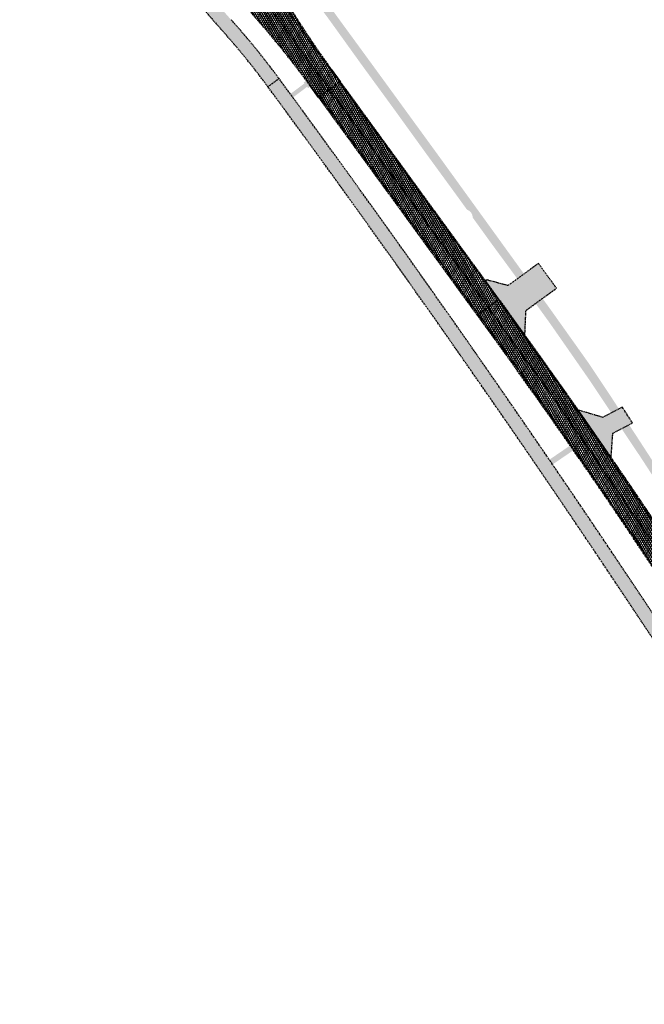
# Model space of a CAD drawing. Header units: metres. Extents: x 101723 to 104407, y 400975 to 405689.
# Tile 33 of 48: x 103090 to 103253, y 403601 to 403857. Entities that reach past the tile are written whole.
import ezdxf

# ---------------------------------------------------------------- set-up
doc = ezdxf.new("R2010")
doc.units = ezdxf.units.M
doc.linetypes.add('HIDDEN', pattern=[0.375, 0.25, -0.125])
doc.layers.add('_hulplijn voor arcering', color=1, linetype='HIDDEN', plot=False)
for name, color, linetype, lineweight, true_color in [('B-WE-VH-OPENVERHARDING_BETONSTRAATSTEEN_BEDRIJFSUITRIT-V', 7, 'Continuous', 18, 0xaf839a), ('B-WE-VH-OPENVERHARDING_BETONSTRAATSTEEN_INRIT-V', 7, 'Continuous', 18, 0xd7c1cc), ('N-WE-GR-GRAS-V', 7, 'Continuous', 18, 0xbeffa8), ('N-WE-VH-GESLOTENVERHARDING_ASFALT_DEKLAAG-V', 7, 'Continuous', 18, 0x97aace), ('N-WE-VH-GESLOTENVERHARDING_ASFALT_RECONSTRUCTIE-V', 7, 'Continuous', 18, 0x97aace), ('N-WE-VH-GESLOTENVERHARDING_FIETSPAD_ASFALT-V', 7, 'Continuous', 18, 0x7db5ae)]:
    doc.layers.add(name, color=color, linetype=linetype, lineweight=lineweight, true_color=true_color)
doc.layers.add('N-WE-VH-GESLOTENVERHARDING_ASFALT-V', color=253, linetype='Continuous', lineweight=18)
doc.layers.add('N-WE-VH-KANTVERHARDING-G', color=210, linetype='Continuous', lineweight=35)
pattern_1 = [(59.99999999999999, (0, 0), (-0.4330127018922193, 0.2500000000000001), []), (120, (0, 0), (-0.4330127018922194, -0.2499999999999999), [])]

msp = doc.modelspace()

# ---------------------------------------------------------------- hatches: boundary and pattern name
at = {"layer": 'B-WE-VH-OPENVERHARDING_BETONSTRAATSTEEN_BEDRIJFSUITRIT-V'}
h = msp.add_hatch(color=256, dxfattribs=at)
h.dxf.hatch_style = 1
h.paths.add_polyline_path([(103230.0599086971, 403787.4875451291), (103225.3516153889, 403793.9553093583), (103217.4055347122, 403788.1708563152), (103211.9195041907, 403789.67032227, -0.1795258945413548), (103211.3997637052, 403789.624442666), (103217.6279610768, 403781.0687921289), (103221.8226292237, 403775.3065927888), (103222.1138280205, 403781.7030920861)])
h = msp.add_hatch(color=256, dxfattribs=at)
h.dxf.hatch_style = 1
h.paths.add_polyline_path([(103249.843303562, 403752.388590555), (103247.2127266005, 403756.4974917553), (103242.1591847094, 403753.8448923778), (103235.7246959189, 403755.7257407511, -0.002201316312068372), (103244.2752415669, 403743.4018181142), (103244.7271059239, 403749.7100301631)])
at = {"layer": 'B-WE-VH-OPENVERHARDING_BETONSTRAATSTEEN_INRIT-V'}
h = msp.add_hatch(color=256, dxfattribs=at)
h.dxf.hatch_style = 1
h.paths.add_polyline_path([(103234.4725362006, 403745.279703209, 0.0002210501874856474), (103233.6171610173, 403746.5119664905), (103228.1844701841, 403742.8039099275, -0.0001088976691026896), (103229.0298202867, 403741.5648040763)])
at = {"layer": 'N-WE-GR-GRAS-V'}
h = msp.add_hatch(color=256, dxfattribs=at)
h.dxf.hatch_style = 1
edge = h.paths.add_edge_path()
edge.add_line((103170.9500000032, 403857.3569999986), (103179.2029999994, 403845.8710000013))
edge.add_line((103179.2029999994, 403845.8710000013), (103187.8000000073, 403834.0919999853))
edge.add_line((103187.8000000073, 403834.0919999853), (103196.2669999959, 403822.3650000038))
edge.add_line((103196.2669999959, 403822.3650000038), (103204.2240000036, 403811.4560000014))
edge.add_line((103204.2240000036, 403811.4560000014), (103206.7398434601, 403807.9713889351))
edge.add_arc((103206.045, 403805.884), 2.200000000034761, 0.06898661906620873, 71.58859334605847, ccw=False)
edge.add_line((103208.2449984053, 403805.8866488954), (103212.9159999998, 403799.4169999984))
edge.add_line((103212.9159999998, 403799.4169999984), (103219.8560484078, 403789.9547397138))
edge.add_line((103219.8560484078, 403789.9547397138), (103221.6087888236, 403791.2306699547))
edge.add_line((103221.6087888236, 403791.2306699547), (103220.3669999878, 403792.9390000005))
edge.add_line((103220.3669999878, 403792.9390000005), (103210.503, 403806.585))
edge.add_line((103210.503, 403806.585), (103199.8389999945, 403821.3410000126))
edge.add_line((103199.8389999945, 403821.3410000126), (103189.651, 403835.346))
edge.add_line((103189.651, 403835.346), (103185.542, 403840.994))
edge.add_line((103185.542, 403840.994), (103182.4620000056, 403845.2270000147))
edge.add_line((103182.4620000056, 403845.2270000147), (103173.3369999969, 403857.7190000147))
edge.add_line((103173.3369999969, 403857.7190000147), (103165.4330000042, 403868.6660000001))
edge.add_line((103165.4330000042, 403868.6660000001), (103159.028999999, 403877.4389999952))
edge.add_line((103159.028999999, 403877.4389999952), (103150.3001707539, 403889.578630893))
edge.add_arc((103140.3095492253, 403892.8093400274), 10.50000000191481, 327.54652705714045, 342.0801315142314, ccw=False)
edge.add_line((103149.1697377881, 403887.1748871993), (103155.1919999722, 403878.9039999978))
edge.add_line((103155.1919999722, 403878.9039999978), (103163.1289999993, 403867.9679999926))
edge.add_line((103163.1289999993, 403867.9679999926), (103163.7659999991, 403867.0830000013))
edge.add_line((103163.7659999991, 403867.0830000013), (103170.9500000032, 403857.3569999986))
h = msp.add_hatch(color=256, dxfattribs=at)
h.dxf.hatch_style = 1
h.paths.add_polyline_path([(103165.122, 403839.9959999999), (103165.401, 403839.6329999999), (103165.9650055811, 403840.0988052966, 0.001964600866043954), (103164.8418873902, 403841.581782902), (103164.225, 403841.1129999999), (103164.427, 403840.859), (103160.7380594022, 403838.1089250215, -8.319761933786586e-05), (103161.4156743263, 403837.1847238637)])
h = msp.add_hatch(color=256, dxfattribs=at)
h.dxf.hatch_style = 1
h.paths.add_polyline_path([(103235.1159999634, 403772.6480000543), (103227.7850000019, 403782.962999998), (103226.4198221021, 403784.8376966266), (103224.6209172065, 403783.5281603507), (103228.3250000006, 403778.4009999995), (103238.802, 403763.3400000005), (103244.354756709, 403754.9973460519), (103246.324, 403756.0310000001), (103244.4870000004, 403758.8749999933), (103241.6200000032, 403763.2109999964), (103238.3180000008, 403768.1309999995)])
h = msp.add_hatch(color=256, dxfattribs=at)
h.dxf.hatch_style = 1
h.paths.add_polyline_path([(103251.8189999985, 403743.6960000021), (103260.2429999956, 403730.7319999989), (103267.9469999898, 403718.682999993), (103274.1490000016, 403708.9479999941), (103276.573, 403705.052), (103278.458, 403706.271), (103274.1110000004, 403713.2359999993), (103270.091, 403719.444), (103265.4309999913, 403726.6450000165), (103261.8780000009, 403732.1870000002), (103258.6619999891, 403737.0560000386), (103255.024000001, 403742.5890000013), (103251.3970000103, 403748.179999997), (103248.954, 403751.9230000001), (103246.9902049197, 403750.8948646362)])
at = {"layer": 'N-WE-VH-GESLOTENVERHARDING_ASFALT-V'}
h = msp.add_hatch(dxfattribs=at)
h.set_pattern_fill('AVH-ASFALT-SO', color=256, scale=0.5, pattern_type=2)
h.set_pattern_definition(pattern_1)
h.paths.add_polyline_path([(103167.9597694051, 403929.7314462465), (103162.2936930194, 403941.3822672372), (103156.1374647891, 403939.7788034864), (103156.4810369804, 403939.0916239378, -0.3664955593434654), (103151.8925417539, 403920.2566367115), (103147.3883028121, 403916.97771724, -0.07602986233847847), (103143.3600065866, 403914.8934288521), (103144.1599655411, 403912.5248711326), (103143.3684378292, 403911.9486682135, -0.4166644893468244), (103122.3399457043, 403915.3493746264, 0.02344876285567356), (103108.2178725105, 403933.2562357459, -0.02011262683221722), (103096.3299875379, 403948.1251122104), (103096.0067185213, 403947.8897843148), (103097.323, 403946.084), (103098.016, 403945.134), (103102.477, 403938.907), (103116.345, 403919.849), (103123.715, 403909.888), (103123.215, 403909.57), (103134.433, 403894.714), (103144.167, 403881.547), (103144.463, 403881.144), (103145.434, 403879.824), (103153.831, 403868.405), (103156.1, 403865.269), (103156.922, 403864.133), (103158.184, 403862.389), (103168.182, 403848.571), (103173.5506360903, 403841.2273826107), (103173.7363273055, 403841.3625589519), (103171.3821806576, 403844.5964410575, -0.02283365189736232), (103159.4746434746, 403862.629719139, 0.02619214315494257), (103145.3008398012, 403883.7916979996, -0.4181511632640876), (103148.4802413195, 403904.9088120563), (103150.3092017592, 403906.2402276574), (103152.3614387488, 403904.8125290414, -0.08362624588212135), (103155.1497363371, 403907.6612220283), (103164.0753216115, 403914.1587182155, 0.3633850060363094)])
h = msp.add_hatch(dxfattribs=at)
h.set_pattern_fill('AVH-ASFALT-SO', color=256, scale=0.5, pattern_type=2)
h.set_pattern_definition(pattern_1)
h.paths.add_polyline_path([(103123.456, 403898.862), (103118.67, 403905.491), (103106.511, 403922.249), (103092.432, 403941.593), (103091.999, 403942.189), (103090.6753934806, 403944.0087767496), (103090.2617182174, 403943.7076370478, -0.02011261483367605), (103100.7588231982, 403927.8263382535, 0.02135754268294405), (103112.2566055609, 403910.5248544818), (103117.2646656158, 403903.6453018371, -0.2847435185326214), (103118.0482462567, 403893.1389499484), (103122.8095352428, 403886.5988672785, -0.2847349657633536), (103132.5666188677, 403882.6250680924), (103138.344463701, 403874.6880650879, 0.02283365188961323), (103152.2204760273, 403857.3489533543, -0.02283365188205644), (103165.7228869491, 403840.476684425), (103168.0499485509, 403837.2225717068), (103168.3891683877, 403837.4700248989), (103166.274, 403840.354), (103165.183, 403841.841), (103160.949, 403847.614), (103153.713, 403857.596), (103150.894, 403861.479), (103145.482, 403868.936), (103136.849, 403880.776), (103136.665, 403880.666), (103136.084, 403881.39)])
h = msp.add_hatch(dxfattribs=at)
h.set_pattern_fill('AVH-ASFALT-SO', color=256, scale=0.5, pattern_type=2)
h.set_pattern_definition(pattern_1)
h.paths.add_polyline_path([(103173.7363273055, 403841.3625589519), (103173.5506360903, 403841.2273826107), (103180.303, 403831.991), (103193.53, 403813.818), (103194.205, 403812.891), (103205.444, 403797.414), (103213.607, 403786.22), (103214.888, 403784.463), (103215.0639502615, 403784.5909638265)])
h = msp.add_hatch(dxfattribs=at)
h.set_pattern_fill('AVH-ASFALT-SO', color=256, scale=0.5, pattern_type=2)
h.set_pattern_definition(pattern_1)
h.paths.add_polyline_path([(103182.068, 403818.657), (103171.284, 403833.523), (103168.3891683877, 403837.4700248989), (103168.0772583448, 403837.2424935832), (103209.3986977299, 403780.4793928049), (103209.736, 403780.723), (103205.459, 403786.635), (103195.016, 403800.939), (103188.226, 403810.231)])
h = msp.add_hatch(dxfattribs=at)
h.set_pattern_fill('AVH-ASFALT-SO', color=256, scale=0.5, pattern_type=2)
h.set_pattern_definition(pattern_1)
h.paths.add_polyline_path([(103217.6279610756, 403781.0687921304), (103215.0639502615, 403784.5909638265), (103214.888, 403784.463), (103215.825, 403783.178), (103219.666, 403777.829), (103223.096, 403773.083), (103233.993, 403757.763), (103236.299, 403754.403), (103242.402, 403745.511), (103257.344, 403723.553), (103271.5527446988, 403701.8643896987), (103271.5530000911, 403701.864000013), (103271.8250292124, 403702.0387340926, 0.01406623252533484)])
h = msp.add_hatch(dxfattribs=at)
h.set_pattern_fill('AVH-ASFALT-SO', color=256, scale=0.5, pattern_type=2)
h.set_pattern_definition(pattern_1)
h.paths.add_polyline_path([(103221.354, 403764.716), (103218.408, 403768.738), (103209.736, 403780.723), (103209.3986977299, 403780.4793928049), (103211.9686673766, 403776.9490354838, -0.01406692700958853), (103265.9455841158, 403698.2397674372), (103266.183, 403698.393), (103262.733, 403703.644), (103259.465, 403708.621), (103256.998, 403712.38), (103255.154, 403715.235), (103253.453, 403717.835), (103250.942, 403721.583), (103248.024, 403725.95), (103245.683, 403729.324), (103243.09, 403733.219), (103240.544, 403736.935), (103236.349, 403742.917), (103234.493, 403745.59), (103233.781, 403746.615), (103231.528, 403749.858), (103228.509, 403754.405), (103225.693, 403758.395), (103223.335, 403761.858)])
at = {"layer": 'N-WE-VH-GESLOTENVERHARDING_ASFALT_DEKLAAG-V'}
h = msp.add_hatch(dxfattribs=at)
h.set_pattern_fill('AVH-ASFALT-SO', color=256, scale=0.5, pattern_type=2)
h.set_pattern_definition(pattern_1)
h.paths.add_polyline_path([(103158.184, 403862.389), (103156.922, 403864.133), (103156.1, 403865.269), (103155.885, 403865.113), (103153.4230586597, 403863.3198885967), (103154.8166976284, 403861.4117140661), (103164.001, 403848.796), (103170.9073493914, 403839.3031675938), (103173.5506360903, 403841.2273826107), (103168.182, 403848.571)])
h = msp.add_hatch(dxfattribs=at)
h.set_pattern_fill('AVH-ASFALT-SO', color=256, scale=0.5, pattern_type=2)
h.set_pattern_definition(pattern_1)
h.paths.add_polyline_path([(103180.303, 403831.991), (103173.5506360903, 403841.2273826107), (103170.9073493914, 403839.3031675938), (103172.639, 403836.923), (103182.448, 403823.456), (103194.62, 403806.731), (103206.816, 403790.004), (103212.237, 403782.538), (103214.69, 403784.319), (103214.888, 403784.463), (103213.607, 403786.22), (103205.444, 403797.414), (103194.205, 403812.891), (103193.53, 403813.818)])
h = msp.add_hatch(dxfattribs=at)
h.set_pattern_fill('AVH-ASFALT-SO', color=256, scale=0.5, pattern_type=2)
h.set_pattern_definition(pattern_1)
h.paths.add_polyline_path([(103242.402, 403745.511), (103236.299, 403754.403), (103233.993, 403757.763), (103223.096, 403773.083), (103219.666, 403777.829), (103215.825, 403783.178), (103214.888, 403784.463), (103214.69, 403784.319), (103212.237, 403782.538), (103217.078, 403775.87), (103227.451, 403761.425), (103232.319, 403754.459), (103238.766, 403745.195), (103247.662, 403732.15), (103253.314, 403723.799), (103258.857, 403715.483), (103265.097, 403706), (103268.885, 403700.14), (103271.5527446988, 403701.8643896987), (103257.344, 403723.553)])
at = {"layer": 'N-WE-VH-GESLOTENVERHARDING_ASFALT_RECONSTRUCTIE-V'}
h = msp.add_hatch(dxfattribs=at)
h.set_pattern_fill('AVH-ASFALT-SO', color=256, scale=0.5, pattern_type=2)
h.set_pattern_definition(pattern_1)
h.paths.add_polyline_path([(103153.4230586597, 403863.3198885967), (103151.067, 403861.604), (103150.894, 403861.479), (103153.713, 403857.596), (103160.949, 403847.614), (103165.183, 403841.841), (103166.274, 403840.354), (103168.3891683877, 403837.4700248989), (103170.9073493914, 403839.3031675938), (103164.001, 403848.796)])
h = msp.add_hatch(dxfattribs=at)
h.set_pattern_fill('AVH-ASFALT-SO', color=256, scale=0.5, pattern_type=2)
h.set_pattern_definition(pattern_1)
h.paths.add_polyline_path([(103182.448, 403823.456), (103172.639, 403836.923), (103170.9073493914, 403839.3031675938), (103168.3891683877, 403837.4700248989), (103171.284, 403833.523), (103182.068, 403818.657), (103188.226, 403810.231), (103195.016, 403800.939), (103205.459, 403786.635), (103209.736, 403780.723), (103209.898, 403780.84), (103212.237, 403782.538), (103206.816, 403790.004), (103194.62, 403806.731)])
h = msp.add_hatch(dxfattribs=at)
h.set_pattern_fill('AVH-ASFALT-SO', color=256, scale=0.5, pattern_type=2)
h.set_pattern_definition(pattern_1)
h.paths.add_polyline_path([(103238.766, 403745.195), (103232.319, 403754.459), (103227.451, 403761.425), (103217.078, 403775.87), (103212.237, 403782.538), (103209.898, 403780.84), (103209.736, 403780.723), (103218.408, 403768.738), (103221.354, 403764.716), (103223.335, 403761.858), (103225.693, 403758.395), (103228.509, 403754.405), (103231.528, 403749.858), (103233.781, 403746.615), (103234.493, 403745.59), (103236.349, 403742.917), (103240.544, 403736.935), (103243.09, 403733.219), (103245.683, 403729.324), (103248.024, 403725.95), (103250.942, 403721.583), (103253.453, 403717.835), (103255.154, 403715.235), (103256.998, 403712.38), (103259.465, 403708.621), (103262.733, 403703.644), (103266.183, 403698.393), (103266.434, 403698.555), (103268.885, 403700.14), (103265.097, 403706), (103258.857, 403715.483), (103253.314, 403723.799), (103247.662, 403732.15)])
at = {"layer": 'N-WE-VH-GESLOTENVERHARDING_FIETSPAD_ASFALT-V'}
h = msp.add_hatch(color=256, dxfattribs=at)
h.dxf.hatch_style = 1
h.paths.add_polyline_path([(103134.5278075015, 403875.6265846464), (103136.5770175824, 403877.1159989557), (103135.1056755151, 403879.1371758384), (103133.041149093, 403877.6366292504, -0.4139912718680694), (103128.8519597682, 403878.2977122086), (103125.1166492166, 403883.4287443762), (103122.2062264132, 403881.3100641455), (103129.5390867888, 403871.2369423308, 0.02556560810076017), (103142.6283516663, 403855.0627741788, -0.02431012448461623), (103154.8933907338, 403839.9846198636), (103157.7932145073, 403842.1179323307, 0.02431012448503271), (103145.3074047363, 403857.467493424, -0.02253440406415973), (103133.8877709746, 403871.404987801, -0.4179860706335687)])
h = msp.add_hatch(color=256, dxfattribs=at)
h.dxf.hatch_style = 1
edge = h.paths.add_edge_path()
edge.add_line((103401.7731465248, 403439.7626985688), (103398.5503581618, 403438.1584432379))
edge.add_line((103398.5503581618, 403438.1584432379), (103505.4840301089, 403223.3394010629))
edge.add_arc((105297.3543599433, 404115.3053649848), 2001.599999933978, 206.4634277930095, 208.6632814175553)
edge.add_arc((103807.4379100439, 403300.8405271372), 303.6000000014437, 208.6632814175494, 233.6357228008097)
edge.add_arc((96518.97269133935, 393402.0915179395), 11988.95698344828, 53.41511224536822, 53.63572280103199, ccw=False)
edge.add_arc((101883.1527900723, 400628.9476213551), 2988.852691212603, 53.367365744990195, 53.41511224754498, ccw=False)
edge.add_arc((102181.4955337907, 401030.1888122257), 2488.849805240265, 53.271872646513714, 53.36736574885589, ccw=False)
edge.add_arc((102719.7122620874, 401751.5226495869), 1588.849943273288, 53.15250643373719, 53.2718726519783, ccw=False)
edge.add_arc((102856.7836083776, 401934.4334064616), 1360.278512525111, 52.98539373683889, 53.152506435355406, ccw=False)
edge.add_arc((103050.2895502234, 402191.0883082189), 1038.850000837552, 52.79440783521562, 52.98539373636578, ccw=False)
edge.add_arc((103115.0763813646, 402276.4245098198), 931.7071018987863, 52.55567541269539, 52.7944078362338, ccw=False)
edge.add_arc((103214.5656489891, 402406.342647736), 768.07080723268, 52.293069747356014, 52.55567541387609, ccw=False)
edge.add_arc((103252.0410724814, 402454.8180606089), 706.7986845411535, 51.98271766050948, 52.29306974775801, ccw=False)
edge.add_arc((103312.9541361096, 402532.7347716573), 607.8976472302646, 51.64849227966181, 51.98271766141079, ccw=False)
edge.add_arc((103324.772901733, 402547.6722962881), 588.8500000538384, 47.491066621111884, 51.64849227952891, ccw=False)
edge.add_arc((103311.9023133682, 402533.6309097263), 607.8976398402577, 47.15684124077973, 47.49106662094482, ccw=False)
edge.add_arc((103244.6502196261, 402461.114901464), 706.7986791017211, 46.846489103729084, 47.156841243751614, ccw=False)
edge.add_arc((103202.7428184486, 402416.4154265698), 768.0708043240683, 46.58388346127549, 46.84648910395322, ccw=False)
edge.add_arc((103090.2769214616, 402297.5530660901), 931.7071044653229, 46.34515104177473, 46.58388346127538, ccw=False)
edge.add_arc((103016.3148294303, 402220.0339485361), 1038.850021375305, 46.154165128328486, 46.34515104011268, ccw=False)
edge.add_arc((102793.6547639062, 401988.2176817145), 1360.27853028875, 45.987052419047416, 46.15416512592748, ccw=False)
edge.add_arc((102634.8385270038, 401823.8330101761), 1588.850001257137, 45.867686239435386, 45.9870524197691, ccw=False)
edge.add_arc((102008.1528921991, 401177.8729791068), 2488.849582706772, 45.772193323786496, 45.867686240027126, ccw=False)
edge.add_arc((101659.3967137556, 400819.5871957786), 2988.849157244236, 45.724446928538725, 45.77219332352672, ccw=False)
edge.add_arc((95376.48720115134, 394375.7523539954), 11988.73579051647, 45.70057353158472, 45.724446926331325, ccw=False)
edge.add_line((103749.5176413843, 402956.0872601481), (103758.6131742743, 402947.2114791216))
edge.add_line((103758.6131742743, 402947.2114791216), (103761.127443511, 402949.787998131))
edge.add_line((103761.127443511, 402949.787998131), (103752.0319106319, 402958.6637791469))
edge.add_arc((95376.48978990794, 394375.7550079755), 11992.33208305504, 45.70057352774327, 45.72444692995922)
edge.add_arc((101659.3971795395, 400819.587673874), 2992.448489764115, 45.72444692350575, 45.77219333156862)
edge.add_arc((102008.1528539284, 401177.8729397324), 2492.44963761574, 45.77219332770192, 45.86768623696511)
edge.add_arc((102634.8385716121, 401823.8330562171), 1592.449937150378, 45.86768623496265, 45.98705242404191)
edge.add_arc((102793.6547648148, 401988.2176826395), 1363.878528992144, 45.98705242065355, 46.15416513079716)
edge.add_arc((103016.3148625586, 402220.0339831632), 1042.449973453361, 46.15416512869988, 46.34515103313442)
edge.add_arc((103090.2769066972, 402297.5530505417), 935.3071259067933, 46.34515103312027, 46.58388346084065)
edge.add_arc((103202.7428308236, 402416.4154397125), 771.6707862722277, 46.58388346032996, 46.84648911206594)
edge.add_arc((103244.6502229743, 402461.1149050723), 710.3986741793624, 46.8464891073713, 47.15684123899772)
edge.add_arc((103311.9023146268, 402533.6309110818), 611.4976379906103, 47.15684123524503, 47.49106663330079)
edge.add_arc((103324.7729017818, 402547.6722963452), 592.4499999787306, 47.49106663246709, 51.64849229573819)
edge.add_arc((103312.9541320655, 402532.7347665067), 611.4976537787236, 51.64849229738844, 51.98271765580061)
edge.add_arc((103252.041071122, 402454.8180588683), 710.3986867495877, 51.98271765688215, 52.29306974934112)
edge.add_arc((103214.5656463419, 402406.3426442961), 771.6708115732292, 52.29306975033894, 52.55567541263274)
edge.add_arc((103115.0763646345, 402276.4244878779), 935.3071294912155, 52.55567541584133, 52.79440782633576)
edge.add_arc((103050.2895610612, 402191.0883225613), 1042.449982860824, 52.79440782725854, 52.98539374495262)
edge.add_arc((102856.7836149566, 401934.4334151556), 1363.878501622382, 52.98539374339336, 53.15250642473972)
edge.add_arc((102719.7122266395, 401751.5226022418), 1592.45000241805, 53.15250642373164, 53.27187265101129)
edge.add_arc((102181.4955026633, 401030.1887704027), 2492.449857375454, 53.27187264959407, 53.36736575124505)
edge.add_arc((101883.1529312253, 400628.9478113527), 2992.452454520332, 53.36736574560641, 53.4151122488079)
edge.add_arc((96518.97267267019, 393402.0914926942), 11992.55701484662, 53.415112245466, 53.63572280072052)
edge.add_arc((103807.4379100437, 403300.8405271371), 300.0000000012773, 208.6632814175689, 233.6357228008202, ccw=False)
edge.add_arc((105297.3543600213, 404115.3053650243), 1998.000000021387, 206.4634277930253, 208.6632814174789, ccw=False)
edge.add_line((103508.706818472, 403224.9436563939), (103401.7731465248, 403439.7626985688))
edge = h.paths.add_edge_path()
edge.add_line((103389.3466099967, 403456.6291516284), (103392.5694162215, 403458.2334158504))
edge.add_arc((102048.7537188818, 402783.7170495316), 1503.599998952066, 26.65395680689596, 27.48919641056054)
edge.add_line((103382.5940961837, 403477.7507696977), (103342.6491743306, 403554.5195895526))
edge.add_arc((101920.0990077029, 402814.3277337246), 1603.600000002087, 27.48919641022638, 33.39840107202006)
edge.add_arc((100383.9506734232, 401801.4860399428), 3443.600000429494, 33.39840107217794, 36.34079080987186)
edge.add_line((103157.7932145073, 403842.1179323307), (103154.8933907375, 403839.9846198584))
edge.add_arc((100383.9506737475, 401801.4860401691), 3440.000000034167, 33.398401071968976, 36.3407908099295, ccw=False)
edge.add_arc((101920.0990077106, 402814.327733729), 1599.999999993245, 27.48919641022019, 33.39840107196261, ccw=False)
edge.add_line((103339.4556219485, 403552.8578966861), (103379.4005438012, 403476.089076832))
edge.add_arc((102048.7537175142, 402783.7170488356), 1500.000000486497, 26.654414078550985, 27.48919641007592, ccw=False)

# ---------------------------------------------------------------- linework, layer by layer
at = {"layer": '_hulplijn voor arcering'}
for p, q in [((103173.5506360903, 403841.2273826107), (103173.7363273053, 403841.3625589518)), ((103168.3891683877, 403837.4700248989), (103168.0772583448, 403837.2424935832)), ((103214.888, 403784.463), (103215.0639502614, 403784.5909638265)), ((103209.736, 403780.723), (103209.3986977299, 403780.4793928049))]:
    msp.add_line(p, q, dxfattribs=at)
for points in [[(103150.3092017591, 403906.2402276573), (103148.4802413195, 403904.9088120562, 0.414213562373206), (103145.1812333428, 403883.9537041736), (103145.4091851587, 403883.6405676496, -0.02600075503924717), (103159.4746434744, 403862.6297191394, 0.02283365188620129), (103171.3821806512, 403844.5964410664)], [(103165.7228869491, 403840.476684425, 0.0228336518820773), (103152.2204760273, 403857.3489533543, -0.02283365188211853), (103138.3444637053, 403874.688065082), (103132.5666188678, 403882.6250680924, 0.2847516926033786), (103122.8089250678, 403886.598763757)], [(103253.453, 403717.835), (103250.942, 403721.583), (103248.024, 403725.95), (103245.683, 403729.324), (103243.09, 403733.219), (103240.544, 403736.935), (103236.349, 403742.917), (103234.493, 403745.59), (103233.781, 403746.615), (103231.528, 403749.858), (103228.509, 403754.405), (103225.693, 403758.395), (103223.335, 403761.858), (103221.354, 403764.716), (103221.354, 403764.716), (103218.408, 403768.738), (103209.736, 403780.723), (103209.3986977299, 403780.4793928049), (103211.9686673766, 403776.9490354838, -0.01406692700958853), (103265.9455841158, 403698.2397674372)]]:
    msp.add_lwpolyline(points, format="xyb", dxfattribs=at)
for points in [[(103158.184, 403862.389), (103156.922, 403864.133), (103156.1, 403865.269), (103155.885, 403865.113), (103154.3011160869, 403863.9593863, -0.001494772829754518), (103155.0700549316, 403862.7529556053, -0.3942914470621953), (103154.8166976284, 403861.4117140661), (103164.001, 403848.796), (103170.9073493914, 403839.3031675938), (103173.5506360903, 403841.2273826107), (103168.182, 403848.571), (103158.184, 403862.389)], [(103158.184, 403862.389), (103156.922, 403864.133), (103156.1, 403865.269), (103155.885, 403865.113), (103154.3011160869, 403863.9593863, -0.001494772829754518), (103155.0700549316, 403862.7529556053, -0.3942914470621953), (103154.8166976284, 403861.4117140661), (103164.001, 403848.796), (103170.9073493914, 403839.3031675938), (103173.5506360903, 403841.2273826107), (103168.182, 403848.571), (103158.184, 403862.389)], [(103389.3466099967, 403456.6291516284), (103392.5694162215, 403458.2334158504, 0.003644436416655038), (103382.5940961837, 403477.7507696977), (103342.6491743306, 403554.5195895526, 0.0257894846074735), (103258.8856752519, 403697.0412879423, 0.01283930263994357), (103157.7932145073, 403842.1179323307), (103154.8933907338, 403839.9846198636, -0.01283930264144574), (103255.8801676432, 403695.0596411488, -0.02578948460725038), (103339.4556219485, 403552.8578966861), (103379.4005438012, 403476.089076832, -0.003642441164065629)], [(103230.0599086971, 403787.4875451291), (103225.3516153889, 403793.9553093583), (103217.4055347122, 403788.1708563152), (103211.9195041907, 403789.67032227, -0.1795258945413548), (103211.3997637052, 403789.624442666), (103217.6279610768, 403781.0687921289), (103221.8226292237, 403775.3065927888), (103222.1138280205, 403781.7030920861), (103230.0599086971, 403787.4875451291)], [(103217.6279610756, 403781.0687921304), (103215.0639502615, 403784.5909638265), (103214.888, 403784.463), (103215.825, 403783.178), (103219.666, 403777.829), (103223.096, 403773.083), (103233.993, 403757.763), (103236.299, 403754.403), (103242.402, 403745.511), (103257.344, 403723.553), (103271.5527446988, 403701.8643896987), (103271.5530000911, 403701.864000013), (103271.8250292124, 403702.0387340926, 0.01406623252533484), (103217.6279610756, 403781.0687921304)], [(103249.843303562, 403752.388590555), (103247.2127266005, 403756.4974917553), (103242.1591847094, 403753.8448923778), (103235.7246959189, 403755.7257407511, -0.002201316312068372), (103244.2752415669, 403743.4018181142), (103244.7271059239, 403749.7100301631), (103249.843303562, 403752.388590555)]]:
    msp.add_lwpolyline(points, format="xyb", close=True, dxfattribs=at)
for points in [[(103180.303, 403831.991), (103173.5506360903, 403841.2273826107), (103170.9073493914, 403839.3031675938), (103172.639, 403836.923), (103182.448, 403823.456), (103194.62, 403806.731), (103206.816, 403790.004), (103212.237, 403782.538), (103214.69, 403784.319), (103214.888, 403784.463), (103213.607, 403786.22), (103205.444, 403797.414), (103194.205, 403812.891), (103193.53, 403813.818), (103180.303, 403831.991)], [(103180.303, 403831.991), (103173.5506360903, 403841.2273826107), (103170.9073493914, 403839.3031675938), (103172.639, 403836.923), (103182.448, 403823.456), (103194.62, 403806.731), (103206.816, 403790.004), (103212.237, 403782.538), (103214.69, 403784.319), (103214.888, 403784.463), (103213.607, 403786.22), (103205.444, 403797.414), (103194.205, 403812.891), (103193.53, 403813.818), (103180.303, 403831.991)], [(103173.7363273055, 403841.3625589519), (103173.5506360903, 403841.2273826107), (103180.303, 403831.991), (103193.53, 403813.818), (103194.205, 403812.891), (103205.444, 403797.414), (103213.607, 403786.22), (103214.888, 403784.463), (103215.0639502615, 403784.5909638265), (103173.7363273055, 403841.3625589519)], [(103182.448, 403823.456), (103172.639, 403836.923), (103170.9073493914, 403839.3031675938), (103168.3891683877, 403837.4700248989), (103171.284, 403833.523), (103182.068, 403818.657), (103188.226, 403810.231), (103195.016, 403800.939), (103205.459, 403786.635), (103209.736, 403780.723), (103209.898, 403780.84), (103212.237, 403782.538), (103206.816, 403790.004), (103194.62, 403806.731), (103182.448, 403823.456)], [(103182.068, 403818.657), (103171.284, 403833.523), (103168.3891683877, 403837.4700248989), (103168.0772583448, 403837.2424935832), (103209.3986977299, 403780.4793928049), (103209.736, 403780.723), (103205.459, 403786.635), (103195.016, 403800.939), (103188.226, 403810.231), (103182.068, 403818.657)], [(103242.402, 403745.511), (103236.299, 403754.403), (103233.993, 403757.763), (103223.096, 403773.083), (103219.666, 403777.829), (103215.825, 403783.178), (103214.888, 403784.463), (103214.69, 403784.319), (103212.237, 403782.538), (103217.078, 403775.87), (103227.451, 403761.425), (103232.319, 403754.459), (103238.766, 403745.195), (103247.662, 403732.15), (103253.314, 403723.799), (103258.857, 403715.483), (103265.097, 403706), (103268.885, 403700.14), (103271.5527446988, 403701.8643896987), (103257.344, 403723.553), (103242.402, 403745.511)], [(103242.402, 403745.511), (103236.299, 403754.403), (103233.993, 403757.763), (103223.096, 403773.083), (103219.666, 403777.829), (103215.825, 403783.178), (103214.888, 403784.463), (103214.69, 403784.319), (103212.237, 403782.538), (103217.078, 403775.87), (103227.451, 403761.425), (103232.319, 403754.459), (103238.766, 403745.195), (103247.662, 403732.15), (103253.314, 403723.799), (103258.857, 403715.483), (103265.097, 403706), (103268.885, 403700.14), (103271.5527446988, 403701.8643896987), (103257.344, 403723.553), (103242.402, 403745.511)]]:
    msp.add_lwpolyline(points, close=True, dxfattribs=at)
msp.add_lwpolyline([(103253.314, 403723.799), (103247.662, 403732.15), (103238.766, 403745.195), (103238.766, 403745.195), (103232.319, 403754.459), (103227.451, 403761.425), (103217.078, 403775.87), (103212.237, 403782.538), (103209.898, 403780.84), (103209.736, 403780.723), (103218.408, 403768.738), (103221.354, 403764.716), (103223.335, 403761.858), (103225.693, 403758.395), (103228.509, 403754.405), (103231.528, 403749.858), (103233.781, 403746.615), (103234.493, 403745.59), (103236.349, 403742.917), (103240.544, 403736.935), (103243.09, 403733.219), (103245.683, 403729.324), (103248.024, 403725.95), (103250.942, 403721.583), (103253.453, 403717.835)], dxfattribs=at)
for centre, radius, start, end in [((103294.1436864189, 403991.0630070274), 203.6000000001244, 216.053234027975, 221.9111637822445), ((102993.7920699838, 403721.4672605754), 203.599999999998, 36.34079081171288, 41.91116378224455), ((102993.7920699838, 403721.4672605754), 200, 36.34079081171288, 41.91116378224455)]:
    msp.add_arc(centre, radius, start, end, dxfattribs=at)
at = {"layer": 'N-WE-VH-KANTVERHARDING-G'}
for p, q in [((103171.3821806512, 403844.5964410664), (103173.7363273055, 403841.3625589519)), ((103165.7228869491, 403840.476684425), (103168.0499485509, 403837.2225717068))]:
    msp.add_line(p, q, dxfattribs=at)

doc.saveas('drawing.dxf')
